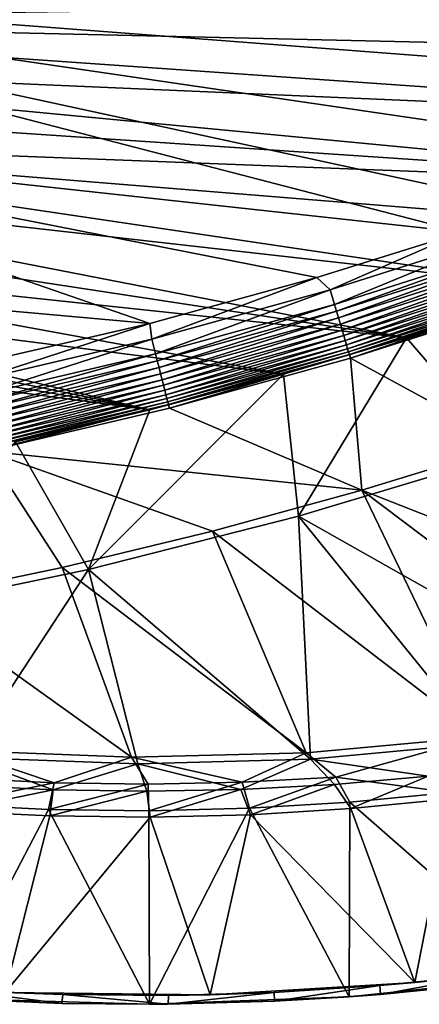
# Model space of a CAD drawing. Header units: metres. Extents: x 0 to 1651, y -1070 to 0.
# Tile 8 of 23: x 592 to 729, y -1070 to -732. Entities that reach past the tile are written whole.
import ezdxf

# ---------------------------------------------------------------- set-up
doc = ezdxf.new("R2010")
doc.units = ezdxf.units.M

msp = doc.modelspace()

# ---------------------------------------------------------------- linework, layer by layer
at = {"layer": 'None'}
for points in [[(386.190338, -665.793701, -403), (874.955444, -755.91217, -403), (928.621887, -731.870789, -403)], [(386.190338, -665.793701, -403), (418.78299, -721.040039, -403), (874.955444, -755.91217, -403)], [(396.246918, -718.725159, -406), (1009.816956, -723.474548, -406), (404.908142, -732.795654, -406)], [(418.78299, -721.040039, -403), (817.022522, -779.343079, -403), (874.955444, -755.91217, -403)], [(455.149963, -773.877625, -403), (743.870544, -805.366028, -403), (418.78299, -721.040039, -403)], [(743.870544, -805.366028, -403), (769.123169, -796.820801, -403), (418.78299, -721.040039, -403)], [(418.78299, -721.040039, -403), (769.123169, -796.820801, -403), (817.022522, -779.343079, -403)], [(1009.816956, -723.474548, -406), (966.380066, -745.566528, -406), (404.908142, -732.795654, -406)], [(404.908142, -732.795654, -406), (966.380066, -745.566528, -406), (917.642761, -768.503906, -406)], [(404.908142, -732.795654, -406), (917.642761, -768.503906, -406), (413.763672, -746.690247, -406)], [(917.642761, -768.503906, -406), (868.193237, -789.862549, -406), (413.763672, -746.690247, -406)], [(413.763672, -746.690247, -406), (868.193237, -789.862549, -406), (422.483612, -759.920715, -406)], [(868.193237, -789.862549, -406), (431.436432, -773.070007, -406), (422.483612, -759.920715, -406)], [(868.193237, -789.862549, -406), (829.429016, -805.309204, -406), (431.436432, -773.070007, -406)], [(829.429016, -805.309204, -406), (777.389954, -824.316711, -406), (431.436432, -773.070007, -406)], [(431.436432, -773.070007, -406), (777.389954, -824.316711, -406), (440.794678, -786.374756, -406)], [(636.680481, -836.68634, -403), (694.077942, -820.897461, -403), (455.149963, -773.877625, -403)], [(694.077942, -820.897461, -403), (743.870544, -805.366028, -403), (455.149963, -773.877625, -403)], [(455.149963, -773.877625, -403), (495.199585, -823.980286, -403), (636.680481, -836.68634, -403)], [(777.389954, -824.316711, -406), (724.750854, -841.593079, -406), (440.794678, -786.374756, -406)], [(440.794678, -786.374756, -406), (724.750854, -841.593079, -406), (450.584564, -799.842957, -406)], [(724.750854, -841.593079, -406), (460.835541, -813.483276, -406), (450.584564, -799.842957, -406)], [(743.870544, -805.366028, -403), (694.077942, -820.897461, -403), (698.632141, -825.104431, -402.52005)], [(743.870544, -805.366028, -403), (698.632141, -825.104431, -402.52005), (759.176819, -805.869202, -402.52005)], [(759.176819, -805.869202, -402.52005), (698.632141, -825.104431, -402.52005), (700.104858, -830.067627, -401.100159)], [(700.104858, -830.067627, -401.100159), (760.839233, -810.772095, -401.100159), (759.176819, -805.869202, -402.52005)], [(700.807434, -832.435669, -400.048401), (760.839233, -810.772095, -401.100159), (700.104858, -830.067627, -401.100159)], [(761.632385, -813.111328, -400.048401), (760.839233, -810.772095, -401.100159), (700.807434, -832.435669, -400.048401)], [(761.632385, -813.111328, -400.048401), (700.807434, -832.435669, -400.048401), (701.47998, -834.702271, -398.780426)], [(762.391602, -815.350403, -398.780426), (761.632385, -813.111328, -400.048401), (701.47998, -834.702271, -398.780426)], [(724.750854, -841.593079, -406), (682.642212, -854.043579, -406), (460.835541, -813.483276, -406)], [(682.642212, -854.043579, -406), (471.364014, -827.031738, -406), (460.835541, -813.483276, -406)], [(762.391602, -815.350403, -398.780426), (701.47998, -834.702271, -398.780426), (702.117493, -836.850708, -397.307617)], [(763.111206, -817.472778, -397.307617), (762.391602, -815.350403, -398.780426), (702.117493, -836.850708, -397.307617)], [(763.111206, -817.472778, -397.307617), (702.117493, -836.850708, -397.307617), (702.714905, -838.864075, -395.641296)], [(763.785583, -819.461731, -395.641296), (763.111206, -817.472778, -397.307617), (702.714905, -838.864075, -395.641296)], [(763.785583, -819.461731, -395.641296), (702.714905, -838.864075, -395.641296), (703.267456, -840.726257, -393.793457)], [(764.409363, -821.30127, -393.793457), (763.785583, -819.461731, -395.641296), (703.267456, -840.726257, -393.793457)], [(694.077942, -820.897461, -403), (636.680481, -836.68634, -403), (637.396057, -841.998535, -402.52005)], [(694.077942, -820.897461, -403), (637.396057, -841.998535, -402.52005), (698.632141, -825.104431, -402.52005)], [(764.409363, -821.30127, -393.793457), (703.267456, -840.726257, -393.793457), (703.771057, -842.423462, -391.779236)], [(764.977844, -822.977844, -391.779236), (764.409363, -821.30127, -393.793457), (703.771057, -842.423462, -391.779236)], [(764.977844, -822.977844, -391.779236), (703.771057, -842.423462, -391.779236), (704.221802, -843.942688, -389.61441)], [(765.486694, -824.478577, -389.61441), (764.977844, -822.977844, -391.779236), (704.221802, -843.942688, -389.61441)], [(495.199585, -823.980286, -403), (556.248596, -855.120728, -403), (636.680481, -836.68634, -403)], [(698.632141, -825.104431, -402.52005), (637.396057, -841.998535, -402.52005), (638.676758, -847.014648, -401.100159)], [(698.632141, -825.104431, -402.52005), (638.676758, -847.014648, -401.100159), (700.104858, -830.067627, -401.100159)], [(765.486694, -824.478577, -389.61441), (704.221802, -843.942688, -389.61441), (704.615845, -845.270752, -387.314758)], [(765.931519, -825.790527, -387.314758), (765.486694, -824.478577, -389.61441), (704.615845, -845.270752, -387.314758)], [(765.931519, -825.790527, -387.314758), (704.615845, -845.270752, -387.314758), (704.949646, -846.395691, -384.897552)], [(766.308289, -826.901794, -384.897552), (765.931519, -825.790527, -387.314758), (704.949646, -846.395691, -384.897552)], [(759.171509, -881.255981, -63), (724.750854, -841.593079, -406), (777.389954, -824.316711, -406)], [(682.642212, -854.043579, -406), (636.776367, -866.25531, -406), (471.364014, -827.031738, -406)], [(636.776367, -866.25531, -406), (476.536621, -833.525635, -406), (471.364014, -827.031738, -406)], [(700.104858, -830.067627, -401.100159), (638.676758, -847.014648, -401.100159), (639.287842, -849.407898, -400.048401)], [(639.287842, -849.407898, -400.048401), (700.807434, -832.435669, -400.048401), (700.104858, -830.067627, -401.100159)], [(766.308289, -826.901794, -384.897552), (704.949646, -846.395691, -384.897552), (705.220825, -847.309448, -382.385681)], [(766.61438, -827.804504, -382.385681), (766.308289, -826.901794, -384.897552), (705.220825, -847.309448, -382.385681)], [(705.220825, -847.309448, -382.385681), (705.588745, -848.473389, -377.175201), (766.61438, -827.804504, -382.385681)], [(705.588745, -848.473389, -377.175201), (767.005127, -828.957031, -377.175201), (766.61438, -827.804504, -382.385681)], [(767.005127, -828.957031, -377.175201), (705.588745, -848.473389, -377.175201), (760.212036, -878.177368, -60)], [(636.776367, -866.25531, -406), (481.750244, -839.967041, -406), (476.536621, -833.525635, -406)], [(639.872742, -851.69873, -398.780426), (700.807434, -832.435669, -400.048401), (639.287842, -849.407898, -400.048401)], [(701.47998, -834.702271, -398.780426), (700.807434, -832.435669, -400.048401), (639.872742, -851.69873, -398.780426)], [(636.680481, -836.68634, -403), (556.248596, -855.120728, -403), (575.57605, -856.525452, -402.52005)], [(636.680481, -836.68634, -403), (575.57605, -856.525452, -402.52005), (637.396057, -841.998535, -402.52005)], [(701.47998, -834.702271, -398.780426), (639.872742, -851.69873, -398.780426), (640.427124, -853.870056, -397.307617)], [(702.117493, -836.850708, -397.307617), (701.47998, -834.702271, -398.780426), (640.427124, -853.870056, -397.307617)], [(702.117493, -836.850708, -397.307617), (640.427124, -853.870056, -397.307617), (640.946716, -855.904968, -395.641296)], [(702.714905, -838.864075, -395.641296), (702.117493, -836.850708, -397.307617), (640.946716, -855.904968, -395.641296)], [(487.004303, -846.355835, -406), (481.750244, -839.967041, -406), (636.776367, -866.25531, -406)], [(702.714905, -838.864075, -395.641296), (640.946716, -855.904968, -395.641296), (641.427246, -857.786987, -393.793457)], [(703.267456, -840.726257, -393.793457), (702.714905, -838.864075, -395.641296), (641.427246, -857.786987, -393.793457)], [(637.396057, -841.998535, -402.52005), (575.57605, -856.525452, -402.52005), (576.663025, -861.587158, -401.100159)], [(637.396057, -841.998535, -402.52005), (576.663025, -861.587158, -401.100159), (638.676758, -847.014648, -401.100159)], [(703.267456, -840.726257, -393.793457), (641.427246, -857.786987, -393.793457), (641.865234, -859.502319, -391.779236)], [(703.771057, -842.423462, -391.779236), (703.267456, -840.726257, -393.793457), (641.865234, -859.502319, -391.779236)], [(703.771057, -842.423462, -391.779236), (641.865234, -859.502319, -391.779236), (642.257263, -861.03772, -389.61441)], [(704.221802, -843.942688, -389.61441), (703.771057, -842.423462, -391.779236), (642.257263, -861.03772, -389.61441)], [(687.702698, -902.677124, -63), (682.642212, -854.043579, -406), (724.750854, -841.593079, -406)], [(759.171509, -881.255981, -63), (687.702698, -902.677124, -63), (724.750854, -841.593079, -406)], [(590.582947, -877.16272, -406), (487.004303, -846.355835, -406), (636.776367, -866.25531, -406)], [(638.676758, -847.014648, -401.100159), (576.663025, -861.587158, -401.100159), (577.181702, -864.002136, -400.048401)], [(638.676758, -847.014648, -401.100159), (577.181702, -864.002136, -400.048401), (639.287842, -849.407898, -400.048401)], [(704.221802, -843.942688, -389.61441), (642.257263, -861.03772, -389.61441), (642.599976, -862.379944, -387.314758)], [(704.615845, -845.270752, -387.314758), (704.221802, -843.942688, -389.61441), (642.599976, -862.379944, -387.314758)], [(704.615845, -845.270752, -387.314758), (642.599976, -862.379944, -387.314758), (642.890198, -863.516846, -384.897552)], [(704.949646, -846.395691, -384.897552), (704.615845, -845.270752, -387.314758), (642.890198, -863.516846, -384.897552)], [(704.949646, -846.395691, -384.897552), (642.890198, -863.516846, -384.897552), (643.126038, -864.44043, -382.385681)], [(705.220825, -847.309448, -382.385681), (704.949646, -846.395691, -384.897552), (643.126038, -864.44043, -382.385681)], [(639.287842, -849.407898, -400.048401), (577.181702, -864.002136, -400.048401), (577.678101, -866.313721, -398.780426)], [(577.678101, -866.313721, -398.780426), (639.872742, -851.69873, -398.780426), (639.287842, -849.407898, -400.048401)], [(643.126038, -864.44043, -382.385681), (643.46759, -865.614624, -377.175201), (705.220825, -847.309448, -382.385681)], [(643.46759, -865.614624, -377.175201), (705.588745, -848.473389, -377.175201), (705.220825, -847.309448, -382.385681)], [(705.588745, -848.473389, -377.175201), (643.46759, -865.614624, -377.175201), (709.468689, -893.793701, -60)], [(760.212036, -878.177368, -60), (705.588745, -848.473389, -377.175201), (709.468689, -893.793701, -60)], [(578.148621, -868.504761, -397.307617), (639.872742, -851.69873, -398.780426), (577.678101, -866.313721, -398.780426)], [(640.427124, -853.870056, -397.307617), (639.872742, -851.69873, -398.780426), (578.148621, -868.504761, -397.307617)], [(640.427124, -853.870056, -397.307617), (578.148621, -868.504761, -397.307617), (578.5896, -870.558105, -395.641296)], [(640.946716, -855.904968, -395.641296), (640.427124, -853.870056, -397.307617), (578.5896, -870.558105, -395.641296)], [(640.946716, -855.904968, -395.641296), (578.5896, -870.558105, -395.641296), (578.997437, -872.457214, -393.793457)], [(641.427246, -857.786987, -393.793457), (640.946716, -855.904968, -395.641296), (578.997437, -872.457214, -393.793457)], [(687.702698, -902.677124, -63), (615.638672, -920.923889, -63), (682.642212, -854.043579, -406)], [(615.638672, -920.923889, -63), (636.776367, -866.25531, -406), (682.642212, -854.043579, -406)], [(641.427246, -857.786987, -393.793457), (578.997437, -872.457214, -393.793457), (579.369141, -874.18811, -391.779236)], [(641.865234, -859.502319, -391.779236), (641.427246, -857.786987, -393.793457), (579.369141, -874.18811, -391.779236)], [(641.865234, -859.502319, -391.779236), (579.369141, -874.18811, -391.779236), (579.701843, -875.737488, -389.61441)], [(642.257263, -861.03772, -389.61441), (641.865234, -859.502319, -391.779236), (579.701843, -875.737488, -389.61441)], [(642.257263, -861.03772, -389.61441), (579.701843, -875.737488, -389.61441), (579.992737, -877.091919, -387.314758)], [(642.599976, -862.379944, -387.314758), (642.257263, -861.03772, -389.61441), (579.992737, -877.091919, -387.314758)], [(642.599976, -862.379944, -387.314758), (579.992737, -877.091919, -387.314758), (580.239075, -878.239136, -384.897552)], [(642.890198, -863.516846, -384.897552), (642.599976, -862.379944, -387.314758), (580.239075, -878.239136, -384.897552)], [(642.890198, -863.516846, -384.897552), (580.239075, -878.239136, -384.897552), (580.439209, -879.171082, -382.385681)], [(643.126038, -864.44043, -382.385681), (642.890198, -863.516846, -384.897552), (580.439209, -879.171082, -382.385681)], [(580.439209, -879.171082, -382.385681), (580.733521, -880.355408, -377.175201), (643.126038, -864.44043, -382.385681)], [(580.733521, -880.355408, -377.175201), (643.46759, -865.614624, -377.175201), (643.126038, -864.44043, -382.385681)], [(709.468689, -893.793701, -60), (643.46759, -865.614624, -377.175201), (580.733521, -880.355408, -377.175201)], [(636.776367, -866.25531, -406), (615.638672, -920.923889, -63), (590.582947, -877.16272, -406)], [(615.638672, -920.923889, -63), (543.202576, -935.981506, -63), (590.582947, -877.16272, -406)], [(554.688477, -931.153809, -60), (606.657959, -920.294556, -60), (580.733521, -880.355408, -377.175201)], [(580.733521, -880.355408, -377.175201), (606.657959, -920.294556, -60), (658.267761, -907.837219, -60)], [(658.267761, -907.837219, -60), (709.468689, -893.793701, -60), (580.733521, -880.355408, -377.175201)], [(760.212036, -878.177368, -60), (709.468689, -893.793701, -60), (867.978882, -956.014832, -60)], [(687.702698, -902.677124, -63), (759.171509, -881.255981, -63), (809.482178, -971.373596, -63)], [(709.468689, -893.793701, -60), (658.267761, -907.837219, -60), (750.167175, -978.336487, -60)], [(709.468689, -893.793701, -60), (809.494446, -969.064758, -60), (867.978882, -956.014832, -60)], [(809.494446, -969.064758, -60), (709.468689, -893.793701, -60), (750.167175, -978.336487, -60)], [(615.638672, -920.923889, -63), (687.702698, -902.677124, -63), (691.852539, -985.91217, -63)], [(691.852539, -985.91217, -63), (687.702698, -902.677124, -63), (750.898499, -980.512817, -63)], [(687.702698, -902.677124, -63), (809.482178, -971.373596, -63), (750.898499, -980.512817, -63)], [(658.267761, -907.837219, -60), (606.657959, -920.294556, -60), (690.365417, -983.760315, -60)], [(750.167175, -978.336487, -60), (658.267761, -907.837219, -60), (690.365417, -983.760315, -60)], [(543.202576, -935.981506, -63), (615.638672, -920.923889, -63), (573.328857, -985.418701, -63)], [(606.657959, -920.294556, -60), (554.688477, -931.153809, -60), (630.46344, -985.314392, -60)], [(615.638672, -920.923889, -63), (632.582886, -987.549683, -63), (573.328857, -985.418701, -63)], [(690.365417, -983.760315, -60), (606.657959, -920.294556, -60), (630.46344, -985.314392, -60)], [(632.582886, -987.549683, -63), (615.638672, -920.923889, -63), (691.852539, -985.91217, -63)], [(630.46344, -985.314392, -60), (554.688477, -931.153809, -60), (570.833679, -983.025208, -60)], [(750.167175, -978.336487, -60), (690.365417, -983.760315, -60), (700.601379, -992.144958, -29.766943)], [(739.665466, -997.369873), (750.167175, -978.336487, -60), (700.601379, -992.144958, -29.766943)], [(691.852539, -985.91217, -63), (750.898499, -980.512817, -63), (732.220581, -991.783691, -32.140865)], [(630.46344, -985.314392, -60), (570.833679, -983.025208, -60), (603.869812, -994.06189, -29.738029)], [(570.833679, -983.025208, -60), (571.645508, -992.47699, -29.728392), (603.869812, -994.06189, -29.738029)], [(571.365784, -994.85614, -32.134457), (573.328857, -985.418701, -63), (603.539795, -996.452515, -32.135738)], [(573.328857, -985.418701, -63), (632.582886, -987.549683, -63), (603.539795, -996.452515, -32.135738)], [(630.46344, -985.314392, -60), (603.869812, -994.06189, -29.738029), (636.129517, -994.535034, -29.747667)], [(690.365417, -983.760315, -60), (630.46344, -985.314392, -60), (668.386169, -993.895752, -29.757305)], [(668.386169, -993.895752, -29.757305), (630.46344, -985.314392, -60), (636.129517, -994.535034, -29.747667)], [(700.601379, -992.144958, -29.766943), (690.365417, -983.760315, -60), (668.386169, -993.895752, -29.757305)], [(603.539795, -996.452515, -32.135738), (632.582886, -987.549683, -63), (635.749756, -996.943726, -32.136932)], [(632.582886, -987.549683, -63), (691.852539, -985.91217, -63), (667.959106, -996.328552, -32.138042)], [(632.582886, -987.549683, -63), (667.959106, -996.328552, -32.138042), (635.749756, -996.943726, -32.136932)], [(691.852539, -985.91217, -63), (700.12915, -994.608032, -32.139267), (667.959106, -996.328552, -32.138042)], [(700.12915, -994.608032, -32.139267), (691.852539, -985.91217, -63), (732.220581, -991.783691, -32.140865)], [(670.888489, -1002.789429), (700.601379, -992.144958, -29.766943), (668.386169, -993.895752, -29.757305)], [(670.888489, -1002.789429), (705.326172, -1000.704163), (700.601379, -992.144958, -29.766943)], [(700.12915, -994.608032, -32.139267), (732.220581, -991.783691, -32.140865), (705.734619, -1002.91449, -3)], [(705.326172, -1000.704163), (739.665466, -997.369873), (700.601379, -992.144958, -29.766943)], [(705.734619, -1002.91449, -3), (732.220581, -991.783691, -32.140865), (740.060791, -999.581604, -3)], [(603.869812, -994.06189, -29.738029), (571.645508, -992.47699, -29.728392), (567.439331, -1001.531433)], [(603.869812, -994.06189, -29.738029), (567.439331, -1001.531433), (601.899536, -1003.203308)], [(571.365784, -994.85614, -32.134457), (603.539795, -996.452515, -32.135738), (567.899963, -1003.767029, -3)], [(636.129517, -994.535034, -29.747667), (603.869812, -994.06189, -29.738029), (601.899536, -1003.203308)], [(601.899536, -1003.203308), (636.397766, -1003.622803), (636.129517, -994.535034, -29.747667)], [(636.397766, -1003.622803), (668.386169, -993.895752, -29.757305), (636.129517, -994.535034, -29.747667)], [(636.397766, -1003.622803), (670.888489, -1002.789429), (668.386169, -993.895752, -29.757305)], [(667.959106, -996.328552, -32.138042), (700.12915, -994.608032, -32.139267), (671.310181, -1005.001404, -3)], [(671.310181, -1005.001404, -3), (700.12915, -994.608032, -32.139267), (705.734619, -1002.91449, -3)], [(567.899963, -1003.767029, -3), (603.539795, -996.452515, -32.135738), (602.347534, -1005.427917, -3)], [(603.539795, -996.452515, -32.135738), (635.749756, -996.943726, -32.136932), (602.347534, -1005.427917, -3)], [(602.347534, -1005.427917, -3), (635.749756, -996.943726, -32.136932), (636.832703, -1005.8396, -3)], [(635.749756, -996.943726, -32.136932), (667.959106, -996.328552, -32.138042), (636.832703, -1005.8396, -3)], [(636.832703, -1005.8396, -3), (667.959106, -996.328552, -32.138042), (671.310181, -1005.001404, -3)], [(773.405151, -1060.194214), (739.665466, -997.369873), (705.326172, -1000.704163)], [(567.439331, -1001.531433), (567.975281, -1067.961914), (601.899536, -1003.203308)], [(705.154968, -1067.398193), (705.326172, -1000.704163), (670.888489, -1002.789429)], [(705.154968, -1067.398193), (773.405151, -1060.194214), (705.326172, -1000.704163)], [(740.060791, -999.581604, -3), (727.69165, -1062.519775, -3), (705.734619, -1002.91449, -3)], [(797.480347, -1053.495605, -3), (727.69165, -1062.519775, -3), (740.060791, -999.581604, -3)], [(602.347534, -1005.427917, -3), (587.079529, -1065.989136, -3), (567.899963, -1003.767029, -3)], [(567.975281, -1067.961914), (636.574646, -1069.991455), (601.899536, -1003.203308)], [(587.079529, -1065.989136, -3), (602.347534, -1005.427917, -3), (636.832703, -1005.8396, -3)], [(601.899536, -1003.203308), (636.574646, -1069.991455), (636.397766, -1003.622803)], [(636.574646, -1069.991455), (670.888489, -1002.789429), (636.397766, -1003.622803)], [(636.574646, -1069.991455), (705.154968, -1067.398193), (670.888489, -1002.789429)], [(657.44574, -1066.690918, -3), (636.832703, -1005.8396, -3), (671.310181, -1005.001404, -3)], [(727.69165, -1062.519775, -3), (657.44574, -1066.690918, -3), (671.310181, -1005.001404, -3)], [(727.69165, -1062.519775, -3), (671.310181, -1005.001404, -3), (705.734619, -1002.91449, -3)], [(657.44574, -1066.690918, -3), (587.079529, -1065.989136, -3), (636.832703, -1005.8396, -3)], [(797.480347, -1053.495605, -3), (751.750061, -1059.963379, -45), (727.69165, -1062.519775, -3)], [(727.69165, -1062.519775, -3), (679.426331, -1065.9104, -45), (657.44574, -1066.690918, -3)], [(727.69165, -1062.519775, -3), (715.641357, -1063.582886, -45), (679.426331, -1065.9104, -45)], [(773.405151, -1060.194214), (705.154968, -1067.398193), (752.131165, -1062.939209, -45)], [(705.154968, -1067.398193), (715.848694, -1066.575928, -45), (752.131165, -1062.939209, -45)], [(751.750061, -1059.963379, -45), (715.641357, -1063.582886, -45), (727.69165, -1062.519775, -3)], [(715.641357, -1063.582886, -45), (751.750061, -1059.963379, -45), (715.848694, -1066.575928, -45)], [(715.848694, -1066.575928, -45), (751.750061, -1059.963379, -45), (752.131165, -1062.939209, -45)], [(570.116211, -1068.095337, -45), (570.606445, -1065.119629, -45), (606.546387, -1069.672241, -45)], [(606.86261, -1066.679321, -45), (570.606445, -1065.119629, -45), (587.079529, -1065.989136, -3)], [(570.606445, -1065.119629, -45), (606.86261, -1066.679321, -45), (606.546387, -1069.672241, -45)], [(657.44574, -1066.690918, -3), (606.86261, -1066.679321, -45), (587.079529, -1065.989136, -3)], [(643.009644, -1069.94458, -45), (643.151367, -1066.942993, -45), (679.426331, -1065.9104, -45)], [(643.009644, -1069.94458, -45), (679.426331, -1065.9104, -45), (679.459351, -1068.912109, -45)], [(679.426331, -1065.9104, -45), (643.151367, -1066.942993, -45), (657.44574, -1066.690918, -3)], [(679.426331, -1065.9104, -45), (715.641357, -1063.582886, -45), (679.459351, -1068.912109, -45)], [(679.459351, -1068.912109, -45), (715.641357, -1063.582886, -45), (715.848694, -1066.575928, -45)], [(636.574646, -1069.991455), (567.975281, -1067.961914), (606.546387, -1069.672241, -45)], [(567.975281, -1067.961914), (570.116211, -1068.095337, -45), (606.546387, -1069.672241, -45)], [(606.546387, -1069.672241, -45), (606.86261, -1066.679321, -45), (643.009644, -1069.94458, -45)], [(636.574646, -1069.991455), (606.546387, -1069.672241, -45), (643.009644, -1069.94458, -45)], [(657.44574, -1066.690918, -3), (643.151367, -1066.942993, -45), (606.86261, -1066.679321, -45)], [(606.86261, -1066.679321, -45), (643.151367, -1066.942993, -45), (643.009644, -1069.94458, -45)], [(705.154968, -1067.398193), (636.574646, -1069.991455), (679.459351, -1068.912109, -45)], [(679.459351, -1068.912109, -45), (636.574646, -1069.991455), (643.009644, -1069.94458, -45)], [(715.848694, -1066.575928, -45), (705.154968, -1067.398193), (679.459351, -1068.912109, -45)]]:
    msp.add_3dface(points, dxfattribs=at)

doc.saveas('drawing.dxf')
